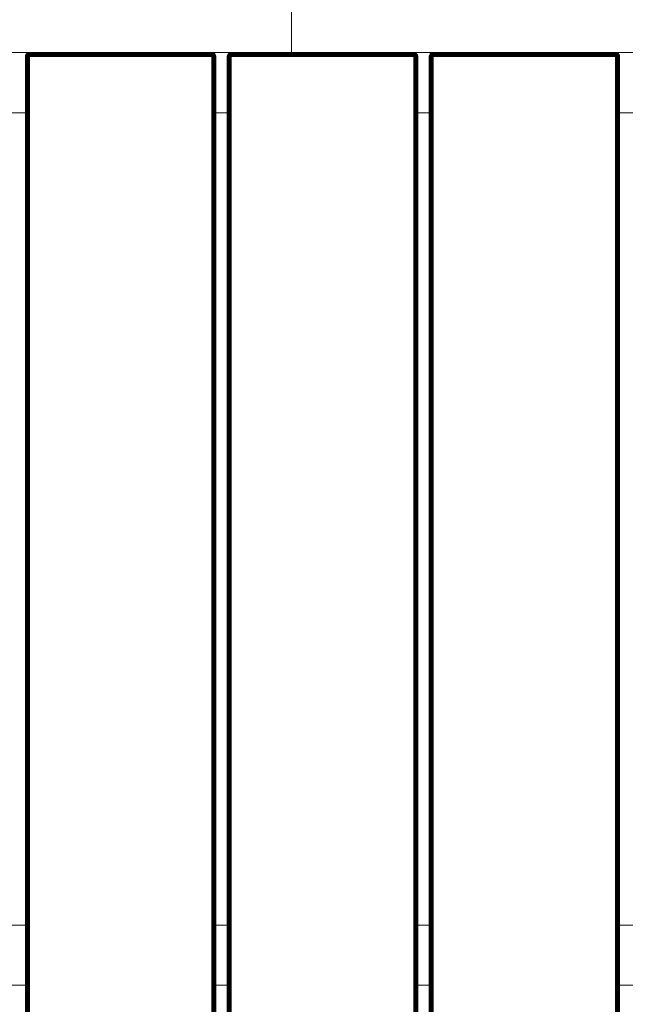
# Model space of a CAD drawing. Header units: millimetres. Extents: x -54833 to 17168, y -29122 to 68726.
# Tile 30 of 122: x -42135 to -41833, y 8425 to 8916. Entities that reach past the tile are written whole.
import ezdxf

# ---------------------------------------------------------------- set-up
doc = ezdxf.new("R2010")
doc.units = ezdxf.units.MM
for name, color, linetype, lineweight, true_color in [('Furniture-2', 7, 'Continuous', 9, 0xaaaaaa), ('Kohvikulaud-1', 7, 'Continuous', 9, 0xaaaaaa), ('Surface Pattern-1', 7, 'Continuous', 9, 0x232323)]:
    doc.layers.add(name, color=color, linetype=linetype, lineweight=lineweight, true_color=true_color)

# ---------------------------------------------------------------- blocks, each defined once
blk = doc.blocks.new('MA_Kohvikulaud - Kohvikulaud_DWG-11500971-1_ korruse plaan')
at = {"layer": 'Kohvikulaud-1'}
for p, q in [((-40, 450), (860, 450)), ((362.5, 448), (362.53, 448.36)), ((362.53, 448.36), (362.5, 448)), ((362.5, 448), (362.53, 448.03)), ((362.53, 448.36), (362.64, 448.74)), ((362.53, 448.36), (362.64, 448.74)), ((362.53, 448), (362.64, 448.07)), ((362.53, 448), (362.53, -448)), ((362.64, 448.74), (362.83, 449.09)), ((362.83, 449.09), (362.64, 448.73)), ((362.83, 449.09), (362.64, 448.73)), ((362.83, 449.08), (362.64, 448.68)), ((362.83, 449.08), (362.64, 448.7)), ((362.64, 448.68), (362.83, 449.02)), ((362.64, 448.62), (362.83, 449.02)), ((362.64, 448.62), (362.83, 448.92)), ((362.64, 448.52), (362.83, 448.92)), ((362.64, 448.52), (362.83, 448.77)), ((362.64, 448.4), (362.83, 448.77)), ((362.64, 448.4), (362.83, 448.6)), ((362.64, 448.27), (362.83, 448.6)), ((362.64, 448.27), (362.83, 448.4)), ((362.64, 448.13), (362.83, 448.4)), ((362.64, 448.13), (362.83, 448.2)), ((362.83, 448), (362.64, 448.13)), ((362.64, 448.07), (362.83, 448)), ((362.64, 448), (362.64, -448)), ((362.83, 449.09), (363.09, 449.41)), ((363.09, 449.41), (362.83, 449.09)), ((363.09, 449.39), (362.83, 449.08)), ((362.83, 449.02), (363.09, 449.31)), ((362.83, 448.92), (363.09, 449.18)), ((362.83, 449.08), (362.83, 449.09)), ((362.83, 449.08), (362.83, 449.02)), ((362.83, 449.02), (362.83, 448.92)), ((362.83, 448.77), (363.09, 449)), ((362.83, 448.92), (362.83, 448.77)), ((362.83, 448.6), (363.09, 448.77)), ((362.83, 448.77), (362.83, 448.6)), ((362.83, 448.6), (362.83, 448.4)), ((362.83, 448.4), (363.09, 448.52)), ((362.83, 448.4), (362.83, 448.2)), ((362.83, 448.2), (363.09, 448.26)), ((362.83, 448.2), (362.83, 448)), ((362.83, 448), (363.09, 448)), ((362.83, -448), (362.83, 448)), ((363.09, 449.41), (363.41, 449.67)), ((363.41, 449.67), (363.09, 449.41)), ((363.41, 449.65), (363.09, 449.39)), ((363.09, 449.31), (363.41, 449.56)), ((363.09, 449.39), (363.09, 449.41)), ((363.09, 449.18), (363.41, 449.4)), ((363.09, 449.39), (363.09, 449.31)), ((363.09, 449.31), (363.09, 449.18)), ((363.09, 449), (363.41, 449.18)), ((363.09, 449.18), (363.09, 449)), ((363.09, 449), (363.09, 448.77)), ((363.09, 448.77), (363.41, 448.92)), ((363.09, 448.77), (363.09, 448.52)), ((363.09, 448.52), (363.41, 448.62)), ((363.09, 448.52), (363.09, 448.26)), ((363.09, 448.26), (363.41, 448.3)), ((363.09, 448.26), (363.09, 448)), ((363.09, 448), (363.41, 448)), ((363.09, 448), (363.09, -448)), ((363.41, 449.67), (363.76, 449.86)), ((363.76, 449.86), (363.41, 449.67)), ((363.76, 449.83), (363.41, 449.65)), ((363.41, 449.56), (363.76, 449.73)), ((363.41, 449.65), (363.41, 449.67)), ((363.41, 449.65), (363.41, 449.56)), ((363.41, 449.4), (363.76, 449.56)), ((363.41, 449.56), (363.41, 449.4)), ((363.41, 449.4), (363.41, 449.18)), ((363.41, 449.18), (363.76, 449.31)), ((363.41, 449.18), (363.41, 448.92)), ((363.41, 448.92), (363.76, 449.02)), ((363.41, 448.92), (363.41, 448.62)), ((363.41, 448.62), (363.76, 448.68)), ((363.41, 448.62), (363.41, 448.3)), ((363.41, 448.3), (363.76, 448.34)), ((363.41, 448.3), (363.41, 448)), ((363.41, 448), (363.76, 448)), ((363.41, -448), (363.41, 448)), ((363.76, 449.86), (364.14, 449.97)), ((364.14, 449.97), (363.76, 449.86)), ((364.14, 449.93), (363.76, 449.83)), ((363.76, 449.83), (363.76, 449.86)), ((363.76, 449.73), (364.14, 449.83)), ((363.76, 449.83), (363.76, 449.73)), ((363.76, 449.73), (363.76, 449.56)), ((363.76, 449.56), (364.14, 449.65)), ((363.76, 449.56), (363.76, 449.31)), ((363.76, 449.31), (364.14, 449.39)), ((363.76, 449.31), (363.76, 449.02)), ((363.76, 449.02), (364.14, 449.08)), ((363.76, 449.02), (363.76, 448.68)), ((363.76, 448.68), (364.14, 448.72)), ((363.76, 448.68), (363.76, 448.34)), ((363.76, 448.34), (364.14, 448.36)), ((363.76, 448.34), (363.76, 448)), ((363.76, 448), (364.14, 448)), ((363.76, -448), (363.76, 448)), ((364.14, 449.97), (364.5, 450)), ((364.5, 450), (364.14, 449.97)), ((364.14, 449.93), (364.14, 449.97)), ((364.14, 449.93), (364.5, 449.97)), ((364.14, 449.83), (364.14, 449.93)), ((364.14, 449.83), (364.5, 449.86)), ((364.14, 449.65), (364.14, 449.83)), ((364.14, 449.65), (364.5, 449.67)), ((364.14, 449.39), (364.14, 449.65)), ((364.14, 449.39), (364.5, 449.41)), ((364.14, 449.08), (364.14, 449.39)), ((364.14, 449.08), (364.5, 449.09)), ((364.14, 448.72), (364.14, 449.08)), ((364.14, 448.72), (364.5, 448.74)), ((364.14, 448.36), (364.14, 448.72)), ((364.14, 448.36), (364.5, 448.36)), ((364.14, 448.36), (364.14, 448)), ((364.14, 448), (364.5, 448)), ((364.14, -448), (364.14, 448)), ((364.5, 450), (455.5, 450)), ((364.5, 449.97), (364.5, 450)), ((455.5, 450), (364.5, 450)), ((364.5, 449.86), (364.5, 449.97)), ((455.5, 449.97), (364.5, 449.97)), ((364.5, 449.67), (364.5, 449.86)), ((364.5, 449.86), (455.5, 449.86)), ((364.5, 449.41), (364.5, 449.67)), ((364.5, 449.67), (455.5, 449.67)), ((364.5, 449.09), (364.5, 449.41)), ((364.5, 449.41), (455.5, 449.41)), ((364.5, 448.74), (364.5, 449.09)), ((364.5, 449.09), (455.5, 449.09)), ((364.5, 448.36), (364.5, 448.74)), ((364.5, 448.74), (455.5, 448.74)), ((364.5, 448), (364.5, 448.36)), ((364.5, 448.36), (455.5, 448.36)), ((455.5, 448), (364.5, 448)), ((364.5, 448), (364.5, -448)), ((455.5, 450), (455.86, 449.97)), ((455.5, 449.97), (455.5, 450)), ((455.86, 449.97), (455.5, 450)), ((455.5, 449.86), (455.5, 449.97)), ((455.86, 449.93), (455.5, 449.97)), ((455.5, 449.67), (455.5, 449.86)), ((455.86, 449.83), (455.5, 449.86)), ((455.5, 449.41), (455.5, 449.67)), ((455.86, 449.65), (455.5, 449.67)), ((455.5, 449.09), (455.5, 449.41)), ((455.86, 449.39), (455.5, 449.41)), ((455.5, 448.74), (455.5, 449.09)), ((455.86, 449.08), (455.5, 449.09)), ((455.5, 448.36), (455.5, 448.74)), ((455.86, 448.72), (455.5, 448.74)), ((455.5, 448), (455.5, 448.36)), ((455.86, 448.36), (455.5, 448.36)), ((455.5, -448), (455.5, 448)), ((455.5, 448), (455.86, 448)), ((455.86, 449.97), (456.24, 449.86)), ((455.86, 449.93), (455.86, 449.97)), ((456.24, 449.86), (455.86, 449.97)), ((456.24, 449.83), (455.86, 449.93)), ((455.86, 449.93), (455.86, 449.83)), ((455.86, 449.83), (456.24, 449.73)), ((455.86, 449.83), (455.86, 449.65)), ((455.86, 449.65), (456.24, 449.56)), ((455.86, 449.65), (455.86, 449.39)), ((455.86, 449.39), (456.24, 449.31)), ((455.86, 449.39), (455.86, 449.08)), ((455.86, 449.08), (456.24, 449.02)), ((455.86, 449.08), (455.86, 448.72)), ((455.86, 448.72), (456.24, 448.68)), ((455.86, 448.72), (455.86, 448.36)), ((455.86, 448.36), (456.24, 448.34)), ((455.86, 448.36), (455.86, 448)), ((455.86, 448), (456.24, 448)), ((455.86, 448), (455.86, -448)), ((456.24, 449.86), (456.59, 449.67)), ((456.24, 449.83), (456.24, 449.86)), ((456.59, 449.67), (456.24, 449.86)), ((456.59, 449.65), (456.24, 449.83)), ((456.24, 449.83), (456.24, 449.73)), ((456.24, 449.73), (456.59, 449.56)), ((456.24, 449.73), (456.24, 449.56)), ((456.24, 449.56), (456.59, 449.4)), ((456.24, 449.56), (456.24, 449.31)), ((456.24, 449.31), (456.59, 449.18)), ((456.24, 449.31), (456.24, 449.02)), ((456.24, 449.02), (456.59, 448.92)), ((456.24, 449.02), (456.24, 448.68)), ((456.24, 448.68), (456.59, 448.62)), ((456.24, 448.68), (456.24, 448.34)), ((456.24, 448.34), (456.59, 448.3)), ((456.24, 448.34), (456.24, 448)), ((456.24, 448), (456.59, 448)), ((456.24, -448), (456.24, 448)), ((456.59, 449.67), (456.91, 449.41)), ((456.59, 449.65), (456.59, 449.67)), ((456.91, 449.41), (456.59, 449.67)), ((456.91, 449.39), (456.59, 449.65)), ((456.59, 449.65), (456.59, 449.56)), ((456.59, 449.56), (456.91, 449.31)), ((456.59, 449.56), (456.59, 449.4)), ((456.59, 449.4), (456.91, 449.18)), ((456.59, 449.4), (456.59, 449.18)), ((456.59, 449.18), (456.91, 449)), ((456.59, 449.18), (456.59, 448.92)), ((456.59, 448.92), (456.91, 448.77)), ((456.59, 448.92), (456.59, 448.62)), ((456.59, 448.62), (456.91, 448.52)), ((456.59, 448.62), (456.59, 448.3)), ((456.59, 448.3), (456.91, 448.26)), ((456.59, 448.3), (456.59, 448)), ((456.59, 448), (456.91, 448)), ((456.59, -448), (456.59, 448)), ((456.91, 449.41), (457.17, 449.09)), ((456.91, 449.39), (456.91, 449.41)), ((457.17, 449.09), (456.91, 449.41)), ((457.17, 449.08), (456.91, 449.39)), ((456.91, 449.39), (456.91, 449.31)), ((456.91, 449.31), (457.17, 449.02)), ((456.91, 449.31), (456.91, 449.18)), ((456.91, 449.18), (457.17, 448.92)), ((456.91, 449.18), (456.91, 449)), ((456.91, 449), (457.17, 448.77)), ((456.91, 449), (456.91, 448.77)), ((456.91, 448.77), (457.17, 448.6)), ((456.91, 448.77), (456.91, 448.52)), ((456.91, 448.52), (457.17, 448.4)), ((456.91, 448.52), (456.91, 448.26)), ((456.91, 448.26), (457.17, 448.2)), ((456.91, 448.26), (456.91, 448)), ((456.91, 448), (457.17, 448)), ((456.91, -448), (456.91, 448)), ((457.17, 449.09), (457.36, 448.74)), ((457.17, 449.08), (457.17, 449.09)), ((457.36, 448.74), (457.17, 449.09)), ((457.36, 448.72), (457.17, 449.08)), ((457.17, 449.08), (457.17, 449.02)), ((457.36, 448.74), (457.17, 449.08)), ((457.36, 448.7), (457.17, 449.02)), ((457.17, 449.02), (457.36, 448.7)), ((457.17, 449.02), (457.17, 448.92)), ((457.17, 448.92), (457.36, 448.65)), ((457.17, 448.92), (457.36, 448.65)), ((457.17, 448.92), (457.17, 448.77)), ((457.17, 448.77), (457.36, 448.57)), ((457.17, 448.77), (457.36, 448.57)), ((457.17, 448.77), (457.17, 448.6)), ((457.17, 448.6), (457.36, 448.46)), ((457.17, 448.6), (457.36, 448.46)), ((457.17, 448.6), (457.17, 448.4)), ((457.17, 448.4), (457.36, 448.34)), ((457.17, 448.4), (457.36, 448.34)), ((457.17, 448.4), (457.17, 448.2)), ((457.17, 448.2), (457.36, 448.2)), ((457.17, 448.2), (457.36, 448.2)), ((457.17, 448.2), (457.17, 448)), ((457.17, 448), (457.36, 448.07)), ((457.17, 448), (457.36, 448.07)), ((457.17, -448), (457.17, 448)), ((457.36, 448.74), (457.47, 448.36)), ((457.47, 448.36), (457.36, 448.73)), ((457.47, 448.03), (457.36, 448)), ((457.36, -448), (457.36, 448)), ((457.47, 448.36), (457.5, 448)), ((457.5, 448), (457.47, 448.36)), ((457.47, 448.03), (457.5, 448)), ((457.47, -448), (457.47, 448)), ((463.12, 448), (463.16, 448.36)), ((463.16, 448.36), (463.12, 448)), ((463.16, 448.03), (463.12, 448)), ((463.16, 448.36), (463.27, 448.74)), ((463.16, 448.36), (463.27, 448.74)), ((463.27, 448), (463.16, 448.03)), ((463.16, 448), (463.16, -448)), ((463.27, 448.74), (463.45, 449.09)), ((463.45, 449.09), (463.27, 448.72)), ((463.27, 448.73), (463.45, 449.09)), ((463.45, 449.08), (463.27, 448.68)), ((463.27, 448.7), (463.45, 449.08)), ((463.27, 448.68), (463.45, 449.02)), ((463.27, 448.62), (463.45, 449.02)), ((463.27, 448.62), (463.45, 448.92)), ((463.27, 448.52), (463.45, 448.92)), ((463.27, 448.52), (463.45, 448.77)), ((463.27, 448.4), (463.45, 448.77)), ((463.27, 448.4), (463.45, 448.6)), ((463.27, 448.27), (463.45, 448.6)), ((463.27, 448.27), (463.45, 448.4)), ((463.27, 448.13), (463.45, 448.4)), ((463.27, 448.13), (463.45, 448.2)), ((463.45, 448), (463.27, 448.13)), ((463.27, 448.07), (463.45, 448)), ((463.27, 448), (463.27, -448)), ((463.45, 449.09), (463.71, 449.41)), ((463.71, 449.41), (463.45, 449.09)), ((463.71, 449.39), (463.45, 449.08)), ((463.45, 449.02), (463.71, 449.31)), ((463.45, 448.92), (463.71, 449.18)), ((463.45, 449.09), (463.45, 449.08)), ((463.45, 449.08), (463.45, 449.02)), ((463.45, 449.02), (463.45, 448.92)), ((463.45, 448.77), (463.71, 449)), ((463.45, 448.92), (463.45, 448.77)), ((463.45, 448.6), (463.71, 448.77)), ((463.45, 448.77), (463.45, 448.6)), ((463.45, 448.6), (463.45, 448.4)), ((463.45, 448.4), (463.71, 448.52)), ((463.45, 448.4), (463.45, 448.2)), ((463.45, 448.2), (463.71, 448.26)), ((463.45, 448), (463.45, 448.2)), ((463.45, 448), (463.71, 448)), ((463.45, 448), (463.45, -448)), ((463.71, 449.41), (464.03, 449.67)), ((464.03, 449.67), (463.71, 449.41)), ((464.03, 449.65), (463.71, 449.39)), ((463.71, 449.31), (464.03, 449.56)), ((463.71, 449.41), (463.71, 449.39)), ((463.71, 449.18), (464.03, 449.4)), ((463.71, 449.39), (463.71, 449.31)), ((463.71, 449.31), (463.71, 449.18)), ((463.71, 449), (464.03, 449.18)), ((463.71, 449.18), (463.71, 449)), ((463.71, 449), (463.71, 448.77)), ((463.71, 448.77), (464.03, 448.92)), ((463.71, 448.77), (463.71, 448.52)), ((463.71, 448.52), (464.03, 448.62)), ((463.71, 448.52), (463.71, 448.26)), ((463.71, 448.26), (464.03, 448.3)), ((463.71, 448), (463.71, 448.26)), ((463.71, 448), (464.03, 448)), ((463.71, 448), (463.71, -448)), ((464.03, 449.67), (464.39, 449.86)), ((464.39, 449.86), (464.03, 449.67)), ((464.39, 449.83), (464.03, 449.65)), ((464.03, 449.56), (464.39, 449.73)), ((464.03, 449.67), (464.03, 449.65)), ((464.03, 449.65), (464.03, 449.56)), ((464.03, 449.4), (464.39, 449.56)), ((464.03, 449.56), (464.03, 449.4)), ((464.03, 449.4), (464.03, 449.18)), ((464.03, 449.18), (464.39, 449.31)), ((464.03, 449.18), (464.03, 448.92)), ((464.03, 448.92), (464.39, 449.02)), ((464.03, 448.92), (464.03, 448.62)), ((464.03, 448.62), (464.39, 448.68)), ((464.03, 448.62), (464.03, 448.3)), ((464.03, 448.3), (464.39, 448.34)), ((464.03, 448), (464.03, 448.3)), ((464.03, 448), (464.39, 448)), ((464.03, 448), (464.03, -448)), ((464.39, 449.86), (464.76, 449.97)), ((464.76, 449.97), (464.39, 449.86)), ((464.76, 449.93), (464.39, 449.83)), ((464.39, 449.86), (464.39, 449.83)), ((464.39, 449.73), (464.76, 449.83)), ((464.39, 449.83), (464.39, 449.73)), ((464.39, 449.73), (464.39, 449.56)), ((464.39, 449.56), (464.76, 449.65)), ((464.39, 449.56), (464.39, 449.31)), ((464.39, 449.31), (464.76, 449.39)), ((464.39, 449.31), (464.39, 449.02)), ((464.39, 449.02), (464.76, 449.08)), ((464.39, 449.02), (464.39, 448.68)), ((464.39, 448.68), (464.76, 448.72)), ((464.39, 448.68), (464.39, 448.34)), ((464.39, 448.34), (464.76, 448.36)), ((464.39, 448), (464.39, 448.34)), ((464.39, 448), (464.76, 448)), ((464.39, -448), (464.39, 448)), ((464.76, 449.97), (465.13, 450)), ((465.13, 450), (464.76, 449.97)), ((465.13, 449.97), (464.76, 449.93)), ((464.76, 449.97), (464.76, 449.93)), ((464.76, 449.83), (464.76, 449.93)), ((465.13, 449.86), (464.76, 449.83)), ((464.76, 449.65), (464.76, 449.83)), ((465.13, 449.67), (464.76, 449.65)), ((464.76, 449.39), (464.76, 449.65)), ((465.13, 449.41), (464.76, 449.39)), ((464.76, 449.08), (464.76, 449.39)), ((465.13, 449.09), (464.76, 449.08)), ((464.76, 448.72), (464.76, 449.08)), ((465.13, 448.74), (464.76, 448.72)), ((464.76, 448.36), (464.76, 448.72)), ((464.76, 448), (464.76, 448.36)), ((465.13, 448.36), (464.76, 448.36)), ((464.76, 448), (465.13, 448)), ((464.76, 448), (464.76, -448)), ((465.13, 450), (556.12, 450)), ((465.13, 449.97), (465.13, 450)), ((556.12, 450), (465.13, 450)), ((465.13, 449.86), (465.13, 449.97)), ((556.12, 449.97), (465.13, 449.97)), ((465.13, 449.67), (465.13, 449.86)), ((556.12, 449.86), (465.13, 449.86)), ((465.13, 449.41), (465.13, 449.67)), ((556.12, 449.67), (465.13, 449.67)), ((465.13, 449.09), (465.13, 449.41)), ((556.12, 449.41), (465.13, 449.41)), ((465.13, 448.74), (465.13, 449.09)), ((556.12, 449.09), (465.13, 449.09)), ((465.13, 448.36), (465.13, 448.74)), ((556.12, 448.74), (465.13, 448.74)), ((465.13, 448), (465.13, 448.36)), ((465.13, 448.36), (556.12, 448.36)), ((556.12, 448), (465.13, 448)), ((465.13, 448), (465.13, -448)), ((556.12, 450), (556.49, 449.97)), ((556.12, 449.97), (556.12, 450)), ((556.49, 449.97), (556.12, 450)), ((556.12, 449.86), (556.12, 449.97)), ((556.49, 449.93), (556.12, 449.97)), ((556.12, 449.67), (556.12, 449.86)), ((556.49, 449.83), (556.12, 449.86)), ((556.12, 449.41), (556.12, 449.67)), ((556.49, 449.65), (556.12, 449.67)), ((556.12, 449.09), (556.12, 449.41)), ((556.49, 449.39), (556.12, 449.41)), ((556.12, 448.74), (556.12, 449.09)), ((556.49, 449.08), (556.12, 449.09)), ((556.12, 448.36), (556.12, 448.74)), ((556.49, 448.72), (556.12, 448.74)), ((556.12, 448), (556.12, 448.36)), ((556.49, 448.36), (556.12, 448.36)), ((556.12, -448), (556.12, 448)), ((556.12, 448), (556.49, 448)), ((556.49, 449.97), (556.86, 449.86)), ((556.49, 449.93), (556.49, 449.97)), ((556.86, 449.86), (556.49, 449.97)), ((556.86, 449.83), (556.49, 449.93)), ((556.49, 449.93), (556.49, 449.83)), ((556.49, 449.83), (556.86, 449.73)), ((556.49, 449.83), (556.49, 449.65)), ((556.49, 449.65), (556.86, 449.56)), ((556.49, 449.65), (556.49, 449.39)), ((556.49, 449.39), (556.86, 449.31)), ((556.49, 449.39), (556.49, 449.08)), ((556.49, 449.08), (556.86, 449.02)), ((556.49, 449.08), (556.49, 448.72)), ((556.49, 448.72), (556.86, 448.68)), ((556.49, 448.72), (556.49, 448.36)), ((556.49, 448.36), (556.86, 448.34)), ((556.49, 448.36), (556.49, 448)), ((556.49, 448), (556.86, 448)), ((556.49, 448), (556.49, -448)), ((556.86, 449.86), (557.22, 449.67)), ((556.86, 449.83), (556.86, 449.86)), ((557.22, 449.67), (556.86, 449.86)), ((557.22, 449.65), (556.86, 449.83)), ((556.86, 449.83), (556.86, 449.73)), ((556.86, 449.73), (557.22, 449.56)), ((556.86, 449.73), (556.86, 449.56)), ((556.86, 449.56), (557.22, 449.4)), ((556.86, 449.56), (556.86, 449.31)), ((556.86, 449.31), (557.22, 449.18)), ((556.86, 449.31), (556.86, 449.02)), ((556.86, 449.02), (557.22, 448.92)), ((556.86, 449.02), (556.86, 448.68)), ((556.86, 448.68), (557.22, 448.62)), ((556.86, 448.68), (556.86, 448.34)), ((556.86, 448.34), (557.22, 448.3)), ((556.86, 448.34), (556.86, 448)), ((556.86, 448), (557.22, 448)), ((556.86, 448), (556.86, -448)), ((557.22, 449.67), (557.54, 449.41)), ((557.22, 449.65), (557.22, 449.67)), ((557.54, 449.41), (557.22, 449.67)), ((557.54, 449.39), (557.22, 449.65)), ((557.22, 449.65), (557.22, 449.56)), ((557.22, 449.56), (557.54, 449.31)), ((557.22, 449.56), (557.22, 449.4)), ((557.22, 449.4), (557.54, 449.18)), ((557.22, 449.4), (557.22, 449.18)), ((557.22, 449.18), (557.54, 449)), ((557.22, 449.18), (557.22, 448.92)), ((557.22, 448.92), (557.54, 448.77)), ((557.22, 448.92), (557.22, 448.62)), ((557.22, 448.62), (557.54, 448.52)), ((557.22, 448.62), (557.22, 448.3)), ((557.22, 448.3), (557.54, 448.26)), ((557.22, 448.3), (557.22, 448)), ((557.22, 448), (557.54, 448)), ((557.22, 448), (557.22, -448)), ((557.54, 449.41), (557.8, 449.09)), ((557.54, 449.39), (557.54, 449.41)), ((557.8, 449.09), (557.54, 449.41)), ((557.8, 449.08), (557.54, 449.39)), ((557.54, 449.39), (557.54, 449.31)), ((557.54, 449.31), (557.8, 449.02)), ((557.54, 449.31), (557.54, 449.18)), ((557.54, 449.18), (557.8, 448.92)), ((557.54, 449.18), (557.54, 449)), ((557.54, 449), (557.8, 448.77)), ((557.54, 449), (557.54, 448.77)), ((557.54, 448.77), (557.8, 448.6)), ((557.54, 448.77), (557.54, 448.52)), ((557.54, 448.52), (557.8, 448.4)), ((557.54, 448.52), (557.54, 448.26)), ((557.54, 448.26), (557.8, 448.2)), ((557.54, 448.26), (557.54, 448)), ((557.54, 448), (557.8, 448)), ((557.54, 448), (557.54, -448)), ((557.8, 449.09), (557.98, 448.74)), ((557.8, 449.08), (557.8, 449.09)), ((557.8, 449.09), (557.98, 448.73)), ((557.98, 448.73), (557.8, 449.09)), ((557.98, 448.72), (557.8, 449.08)), ((557.8, 449.08), (557.8, 449.02)), ((557.98, 448.7), (557.8, 449.02)), ((557.8, 449.02), (557.98, 448.7)), ((557.8, 449.02), (557.8, 448.92)), ((557.8, 448.92), (557.98, 448.65)), ((557.8, 448.92), (557.98, 448.65)), ((557.8, 448.92), (557.8, 448.77)), ((557.8, 448.77), (557.98, 448.57)), ((557.8, 448.77), (557.98, 448.57)), ((557.8, 448.77), (557.8, 448.6)), ((557.8, 448.6), (557.98, 448.46)), ((557.8, 448.6), (557.98, 448.46)), ((557.8, 448.6), (557.8, 448.4)), ((557.8, 448.4), (557.98, 448.34)), ((557.8, 448.4), (557.98, 448.34)), ((557.8, 448.4), (557.8, 448.2)), ((557.8, 448.2), (557.98, 448.2)), ((557.8, 448.2), (557.98, 448.2)), ((557.8, 448.2), (557.8, 448)), ((557.8, 448), (557.98, 448.07)), ((557.8, 448), (557.98, 448.07)), ((557.8, 448), (557.8, -448)), ((557.98, 448.74), (558.09, 448.36)), ((557.98, 448.74), (558.09, 448.36)), ((557.98, 448), (558.09, 448.03)), ((557.98, 448), (557.98, -448)), ((558.09, 448.36), (558.12, 448)), ((558.09, 448.36), (558.12, 448)), ((558.09, 448.03), (558.12, 448)), ((558.09, -448), (558.09, 448)), ((563.75, 448), (563.78, 448.36)), ((563.78, 448.36), (563.75, 448)), ((563.78, 448.03), (563.75, 448)), ((563.78, 448.36), (563.89, 448.74)), ((563.78, 448.36), (563.89, 448.73)), ((563.78, 448.03), (563.89, 448)), ((563.78, 448), (563.78, -448)), ((563.89, 448.74), (564.08, 449.09)), ((564.08, 449.09), (563.89, 448.74)), ((564.08, 449.08), (563.89, 448.68)), ((563.89, 448.74), (564.08, 449.08)), ((563.89, 448.68), (564.08, 449.02)), ((563.89, 448.62), (564.08, 449.02)), ((563.89, 448.62), (564.08, 448.92)), ((563.89, 448.52), (564.08, 448.92)), ((563.89, 448.52), (564.08, 448.77)), ((563.89, 448.4), (564.08, 448.77)), ((563.89, 448.4), (564.08, 448.6)), ((563.89, 448.27), (564.08, 448.6)), ((563.89, 448.27), (564.08, 448.4)), ((563.89, 448.13), (564.08, 448.4)), ((563.89, 448.13), (564.08, 448.2)), ((564.08, 448), (563.89, 448.13)), ((563.89, 448.07), (564.08, 448)), ((563.89, 448), (563.89, -448)), ((564.08, 449.09), (564.34, 449.41)), ((564.34, 449.41), (564.08, 449.09)), ((564.34, 449.39), (564.08, 449.08)), ((564.08, 449.02), (564.34, 449.31)), ((564.08, 448.92), (564.34, 449.18)), ((564.08, 449.09), (564.08, 449.08)), ((564.08, 449.08), (564.08, 449.02)), ((564.08, 449.02), (564.08, 448.92)), ((564.08, 448.77), (564.34, 449)), ((564.08, 448.92), (564.08, 448.77)), ((564.08, 448.6), (564.34, 448.77)), ((564.08, 448.77), (564.08, 448.6)), ((564.08, 448.6), (564.08, 448.4)), ((564.08, 448.4), (564.34, 448.52)), ((564.08, 448.4), (564.08, 448.2)), ((564.08, 448.2), (564.34, 448.26)), ((564.08, 448.2), (564.08, 448)), ((564.08, 448), (564.34, 448)), ((564.08, 448), (564.08, -448)), ((564.34, 449.41), (564.66, 449.67)), ((564.66, 449.67), (564.34, 449.41)), ((564.66, 449.65), (564.34, 449.39)), ((564.34, 449.31), (564.66, 449.56)), ((564.34, 449.41), (564.34, 449.39)), ((564.34, 449.18), (564.66, 449.4)), ((564.34, 449.39), (564.34, 449.31)), ((564.34, 449.31), (564.34, 449.18)), ((564.34, 449), (564.66, 449.18)), ((564.34, 449.18), (564.34, 449)), ((564.34, 449), (564.34, 448.77)), ((564.34, 448.77), (564.66, 448.92)), ((564.34, 448.77), (564.34, 448.52)), ((564.34, 448.52), (564.66, 448.62)), ((564.34, 448.52), (564.34, 448.26)), ((564.34, 448.26), (564.66, 448.3)), ((564.34, 448.26), (564.34, 448)), ((564.34, 448), (564.66, 448)), ((564.34, 448), (564.34, -448)), ((564.66, 449.67), (565.01, 449.86)), ((565.01, 449.86), (564.66, 449.67)), ((565.01, 449.83), (564.66, 449.65)), ((564.66, 449.56), (565.01, 449.73)), ((564.66, 449.67), (564.66, 449.65)), ((564.66, 449.65), (564.66, 449.56)), ((564.66, 449.4), (565.01, 449.56)), ((564.66, 449.56), (564.66, 449.4)), ((564.66, 449.4), (564.66, 449.18)), ((564.66, 449.18), (565.01, 449.31)), ((564.66, 449.18), (564.66, 448.92)), ((564.66, 448.92), (565.01, 449.02)), ((564.66, 448.92), (564.66, 448.62)), ((564.66, 448.62), (565.01, 448.68)), ((564.66, 448.62), (564.66, 448.3)), ((564.66, 448.3), (565.01, 448.34)), ((564.66, 448.3), (564.66, 448)), ((564.66, 448), (565.01, 448)), ((564.66, 448), (564.66, -448)), ((565.01, 449.86), (565.39, 449.97)), ((565.39, 449.97), (565.01, 449.86)), ((565.39, 449.93), (565.01, 449.83)), ((565.01, 449.86), (565.01, 449.83)), ((565.01, 449.73), (565.39, 449.83)), ((565.01, 449.83), (565.01, 449.73)), ((565.01, 449.73), (565.01, 449.56)), ((565.01, 449.56), (565.39, 449.65)), ((565.01, 449.56), (565.01, 449.31)), ((565.01, 449.31), (565.39, 449.39)), ((565.01, 449.31), (565.01, 449.02)), ((565.01, 449.02), (565.39, 449.08)), ((565.01, 449.02), (565.01, 448.68)), ((565.01, 448.68), (565.39, 448.72)), ((565.01, 448.68), (565.01, 448.34)), ((565.01, 448.34), (565.39, 448.36)), ((565.01, 448.34), (565.01, 448)), ((565.01, 448), (565.39, 448)), ((565.01, 448), (565.01, -448)), ((565.39, 449.97), (565.75, 450)), ((565.75, 450), (565.39, 449.97)), ((565.75, 449.97), (565.39, 449.93)), ((565.39, 449.97), (565.39, 449.93)), ((565.39, 449.83), (565.39, 449.93)), ((565.75, 449.86), (565.39, 449.83)), ((565.39, 449.65), (565.39, 449.83)), ((565.75, 449.67), (565.39, 449.65)), ((565.39, 449.39), (565.39, 449.65)), ((565.75, 449.41), (565.39, 449.39)), ((565.39, 449.08), (565.39, 449.39)), ((565.75, 449.09), (565.39, 449.08)), ((565.39, 448.72), (565.39, 449.08)), ((565.75, 448.74), (565.39, 448.72)), ((565.39, 448.36), (565.39, 448.72)), ((565.75, 448.36), (565.39, 448.36)), ((565.39, 448.36), (565.39, 448)), ((565.39, 448), (565.75, 448)), ((565.39, -448), (565.39, 448)), ((565.75, 450), (656.75, 450)), ((565.75, 449.97), (565.75, 450)), ((656.75, 450), (565.75, 450)), ((565.75, 449.86), (565.75, 449.97)), ((656.75, 449.97), (565.75, 449.97)), ((565.75, 449.67), (565.75, 449.86)), ((565.75, 449.86), (656.75, 449.86)), ((565.75, 449.41), (565.75, 449.67)), ((565.75, 449.67), (656.75, 449.67)), ((565.75, 449.09), (565.75, 449.41)), ((565.75, 449.41), (656.75, 449.41)), ((565.75, 448.74), (565.75, 449.09)), ((565.75, 449.09), (656.75, 449.09)), ((565.75, 448.36), (565.75, 448.74)), ((565.75, 448.74), (656.75, 448.74)), ((565.75, 448), (565.75, 448.36)), ((565.75, 448.36), (656.75, 448.36)), ((656.75, 448), (565.75, 448)), ((565.75, 448), (565.75, -448)), ((656.75, 450), (657.11, 449.97)), ((656.75, 449.97), (656.75, 450)), ((657.11, 449.97), (656.75, 450)), ((656.75, 449.86), (656.75, 449.97)), ((656.75, 449.97), (657.11, 449.93)), ((656.75, 449.67), (656.75, 449.86)), ((656.75, 449.86), (657.11, 449.83)), ((656.75, 449.41), (656.75, 449.67)), ((656.75, 449.67), (657.11, 449.65)), ((656.75, 449.09), (656.75, 449.41)), ((656.75, 449.41), (657.11, 449.39)), ((656.75, 448.74), (656.75, 449.09)), ((656.75, 449.09), (657.11, 449.08)), ((656.75, 448.36), (656.75, 448.74)), ((656.75, 448.74), (657.11, 448.72)), ((656.75, 448), (656.75, 448.36)), ((656.75, 448.36), (657.11, 448.36)), ((656.75, -448), (656.75, 448)), ((656.75, 448), (657.11, 448)), ((657.11, 449.97), (657.49, 449.86)), ((657.49, 449.86), (657.11, 449.97)), ((657.11, 449.97), (657.11, 449.93)), ((657.49, 449.83), (657.11, 449.93)), ((657.11, 449.93), (657.11, 449.83)), ((657.11, 449.83), (657.49, 449.73)), ((657.11, 449.83), (657.11, 449.65)), ((657.11, 449.65), (657.49, 449.56)), ((657.11, 449.65), (657.11, 449.39)), ((657.11, 449.39), (657.49, 449.31)), ((657.11, 449.39), (657.11, 449.08)), ((657.11, 449.08), (657.49, 449.02)), ((657.11, 449.08), (657.11, 448.72)), ((657.11, 448.72), (657.49, 448.68)), ((657.11, 448.72), (657.11, 448.36)), ((657.11, 448.36), (657.49, 448.34)), ((657.11, 448), (657.11, 448.36)), ((657.11, 448), (657.49, 448)), ((657.11, 448), (657.11, -448)), ((657.49, 449.86), (657.84, 449.67)), ((657.84, 449.67), (657.49, 449.86)), ((657.49, 449.86), (657.49, 449.83)), ((657.84, 449.65), (657.49, 449.83)), ((657.49, 449.83), (657.49, 449.73)), ((657.49, 449.73), (657.84, 449.56)), ((657.49, 449.73), (657.49, 449.56)), ((657.49, 449.56), (657.84, 449.4)), ((657.49, 449.56), (657.49, 449.31)), ((657.49, 449.31), (657.84, 449.18)), ((657.49, 449.31), (657.49, 449.02)), ((657.49, 449.02), (657.84, 448.92)), ((657.49, 449.02), (657.49, 448.68)), ((657.49, 448.68), (657.84, 448.62)), ((657.49, 448.68), (657.49, 448.34)), ((657.49, 448.34), (657.84, 448.3)), ((657.49, 448), (657.49, 448.34)), ((657.49, 448), (657.84, 448)), ((657.49, 448), (657.49, -448)), ((657.84, 449.67), (658.16, 449.41)), ((658.16, 449.41), (657.84, 449.67)), ((657.84, 449.67), (657.84, 449.65)), ((658.16, 449.39), (657.84, 449.65)), ((657.84, 449.65), (657.84, 449.56)), ((657.84, 449.56), (658.16, 449.31)), ((657.84, 449.56), (657.84, 449.4)), ((657.84, 449.4), (658.16, 449.18)), ((657.84, 449.4), (657.84, 449.18)), ((657.84, 449.18), (658.16, 449)), ((657.84, 449.18), (657.84, 448.92)), ((657.84, 448.92), (658.16, 448.77)), ((657.84, 448.92), (657.84, 448.62)), ((657.84, 448.62), (658.16, 448.52)), ((657.84, 448.62), (657.84, 448.3)), ((657.84, 448.3), (658.16, 448.26)), ((657.84, 448), (657.84, 448.3)), ((657.84, 448), (658.16, 448)), ((657.84, 448), (657.84, -448)), ((658.16, 449.41), (658.42, 449.09)), ((658.42, 449.09), (658.16, 449.41)), ((658.16, 449.41), (658.16, 449.39)), ((658.42, 449.08), (658.16, 449.39)), ((658.16, 449.39), (658.16, 449.31)), ((658.16, 449.31), (658.42, 449.02)), ((658.16, 449.31), (658.16, 449.18)), ((658.16, 449.18), (658.42, 448.92)), ((658.16, 449.18), (658.16, 449)), ((658.16, 449), (658.42, 448.77)), ((658.16, 449), (658.16, 448.77)), ((658.16, 448.77), (658.42, 448.6)), ((658.16, 448.77), (658.16, 448.52)), ((658.16, 448.52), (658.42, 448.4)), ((658.16, 448.52), (658.16, 448.26)), ((658.16, 448.26), (658.42, 448.2)), ((658.16, 448), (658.16, 448.26)), ((658.16, 448), (658.42, 448)), ((658.16, 448), (658.16, -448)), ((658.42, 449.09), (658.61, 448.74)), ((658.61, 448.74), (658.42, 449.09)), ((658.42, 449.09), (658.42, 449.08)), ((658.42, 449.08), (658.61, 448.72)), ((658.42, 449.08), (658.42, 449.02)), ((658.61, 448.73), (658.42, 449.08)), ((658.61, 448.7), (658.42, 449.02)), ((658.42, 449.02), (658.61, 448.7)), ((658.42, 449.02), (658.42, 448.92)), ((658.42, 448.92), (658.61, 448.65)), ((658.42, 448.92), (658.61, 448.65)), ((658.42, 448.92), (658.42, 448.77)), ((658.42, 448.77), (658.61, 448.57)), ((658.42, 448.77), (658.61, 448.57)), ((658.42, 448.77), (658.42, 448.6)), ((658.42, 448.6), (658.61, 448.46)), ((658.42, 448.6), (658.61, 448.46)), ((658.42, 448.6), (658.42, 448.4)), ((658.42, 448.4), (658.61, 448.34)), ((658.42, 448.4), (658.61, 448.34)), ((658.42, 448.4), (658.42, 448.2)), ((658.42, 448.2), (658.61, 448.2)), ((658.42, 448), (658.42, 448.2)), ((658.61, 448.2), (658.42, 448.2)), ((658.42, 448), (658.61, 448.13)), ((658.61, 448.07), (658.42, 448)), ((658.42, 448), (658.42, -448)), ((658.61, 448.74), (658.72, 448.36)), ((658.61, 448.73), (658.72, 448.36)), ((658.72, 448.03), (658.61, 448)), ((658.61, 448), (658.61, -448)), ((658.72, 448.36), (658.75, 448)), ((658.72, 448.36), (658.75, 448)), ((658.72, 448.03), (658.75, 448)), ((658.72, -448), (658.72, 448)), ((364.5, 420), (354.88, 420)), ((465.13, 420), (455.5, 420)), ((565.75, 420), (556.12, 420)), ((666.38, 420), (656.75, 420)), ((354.88, 15), (364.5, 15)), ((465.13, 15), (455.5, 15)), ((565.75, 15), (556.12, 15)), ((666.38, 15), (656.75, 15)), ((354.88, -15), (364.5, -15)), ((465.13, -15), (455.5, -15)), ((565.75, -15), (556.12, -15)), ((666.38, -15), (656.75, -15))]:
    blk.add_line(p, q, dxfattribs=at)
blk = doc.blocks.new('MA_Kohvikulaud - MA_Kohvikulaud-11500981-1_ korruse plaan')
blk.add_blockref('MA_Kohvikulaud - Kohvikulaud_DWG-11500971-1_ korruse plaan', (-357.3, 23.93))

msp = doc.modelspace()

# ---------------------------------------------------------------- hatches: boundary and pattern name
at = {"layer": 'Surface Pattern-1'}
h = msp.add_hatch(dxfattribs=at)
h.set_pattern_fill('FP_30', color=256, style=0, pattern_type=2)
h.set_pattern_definition([(0, (0, 0), (0, 600), []), (90, (0, 0), (-600, 4e-14), [])])
h.paths.add_polyline_path([(-40469.36, 796), (-38928.99, 796), (-40163.39, 3075.81), (-40163.39, 4239.21), (-38798.43, 7692.57), (-40511.02, 9948.51), (-42590, 9948.51), (-42590, 1350.38), (-42335, 1350.38), (-42335, 850.38), (-42590, 850.38), (-42590, 796), (-42211.45, 796)])
h.paths.add_polyline_path([(-39990.07, 5450.01), (-40027.09, 5452.14), (-40078.78, 5461.76), (-40108.95, 5471.26), (-40145.02, 5486.47), (-40169.35, 5499.89), (-40200.45, 5520.67), (-40227.18, 5543.06), (-40251.6, 5567.94), (-40271.29, 5592.17), (-40293.88, 5626.63), (-40306.03, 5650.29), (-40319.46, 5682.7), (-40330.23, 5718.8), (-40337.08, 5755.89), (-40339.39, 5784.68), (-40339.15, 5821.8), (-40335.73, 5852.67), (-40327.97, 5890.4), (-40319.52, 5917.07), (-40306.34, 5949.25), (-40287.62, 5983.64), (-40270.11, 6009.45), (-40249.71, 6034.12), (-40224.59, 6059.29), (-40198.01, 6081.12), (-40163.54, 6103.71), (-40136.27, 6117.57), (-40105.15, 6130.11), (-40072.2, 6139.85), (-40038.25, 6146.31), (-40005.49, 6149.21), (-39968.37, 6148.98), (-39937.5, 6145.56), (-39901.57, 6138.24), (-39871.4, 6128.74), (-39835.33, 6113.53), (-39811, 6100.11), (-39779.89, 6079.33), (-39753.17, 6056.94), (-39730.81, 6034.34), (-39709.06, 6007.83), (-39686.47, 5973.37), (-39674.32, 5949.71), (-39660.88, 5917.3), (-39650.12, 5881.2), (-39643.5, 5845.36), (-39640.92, 5815.32), (-39641.3, 5777.16), (-39644.62, 5747.05), (-39652.38, 5709.62), (-39660.83, 5682.93), (-39674.01, 5650.76), (-39692.73, 5616.36), (-39710.23, 5590.55), (-39730.64, 5565.88), (-39755.75, 5540.71), (-39782.34, 5518.88), (-39816.8, 5496.29), (-39844.08, 5482.43), (-39875.19, 5469.89), (-39908.16, 5460.15), (-39946.21, 5453.06), (-39974.85, 5450.79), (-39982.59, 5450.39)])
h.paths.add_polyline_path([(-39990.08, 5490.01), (-40008.19, 5491.02), (-39997.37, 5490.35)])
h.paths.add_polyline_path([(-39974.24, 5490.82), (-39936.92, 5494.87), (-39905.71, 5501.93), (-39946.21, 5493.59), (-39972.18, 5491.02)])
h.paths.add_polyline_path([(-40036.5, 5493.89), (-40088.1, 5506.53), (-40040.74, 5494.51)])
h.paths.add_polyline_path([(-40095.39, 5508.84), (-40143.41, 5531.23), (-40101.41, 5510.98)])
h.paths.add_polyline_path([(-39857.1, 5520.47), (-39824.1, 5538.55), (-39800.07, 5555.46), (-39831.19, 5534.3), (-39851.97, 5523.21)])
h.paths.add_polyline_path([(-40149.95, 5534.83), (-40191.8, 5565.41), (-40154.14, 5537.34), (-40152.89, 5536.59)])
h.paths.add_polyline_path([(-40219.97, 5592.53), (-40251.93, 5635.1), (-40266.96, 5661.8), (-40242.72, 5620.73), (-40221.09, 5593.77)])
h.paths.add_polyline_path([(-39760.22, 5592.72), (-39736.83, 5621.8), (-39758.81, 5594.44)])
h.paths.add_polyline_path([(-39724.01, 5641.88), (-39706.91, 5674.68), (-39721.41, 5646.77)])
h.paths.add_polyline_path([(-40281.83, 5696.11), (-40294.89, 5746.71), (-40298.58, 5776.28), (-40291.67, 5729.28), (-40281.96, 5696.48)])
h.paths.add_polyline_path([(-39698.39, 5696.54), (-39687.46, 5734.16), (-39682.79, 5762.05), (-39691.36, 5719.66), (-39698.15, 5697.34)])
h.paths.add_polyline_path([(-39680.93, 5784.68), (-39680.92, 5784.77), (-39680.93, 5784.77)])
h.paths.add_polyline_path([(-40299.41, 5785.2), (-40297.28, 5836.91), (-40299.72, 5791.15)])
h.paths.add_polyline_path([(-39683.95, 5845.76), (-39691.5, 5882.02), (-39685.01, 5851.05)])
h.paths.add_polyline_path([(-40296.29, 5846.31), (-40283.64, 5897.93), (-40295.67, 5850.57)])
h.paths.add_polyline_path([(-40281.34, 5905.21), (-40258.94, 5953.23), (-40279.2, 5911.23)])
h.paths.add_polyline_path([(-39710.63, 5933.06), (-39728.73, 5966.07), (-39745.64, 5990.1), (-39724.48, 5958.98), (-39713.38, 5938.2)])
h.paths.add_polyline_path([(-40255.34, 5959.77), (-40224.76, 6001.63), (-40252.84, 5963.97)])
h.paths.add_polyline_path([(-40197.64, 6029.8), (-40155.53, 6061.45), (-40128.38, 6076.79), (-40169.44, 6052.55), (-40194.19, 6032.93)])
h.paths.add_polyline_path([(-39782.9, 6029.96), (-39811.97, 6053.35), (-39786.56, 6032.96)])
h.paths.add_polyline_path([(-39832.06, 6066.16), (-39864.85, 6083.26), (-39836.94, 6068.77)])
h.paths.add_polyline_path([(-40094.06, 6091.66), (-40042.2, 6104.97), (-40013.9, 6108.41), (-40060.89, 6101.49), (-40089.24, 6093.38)])
h.paths.add_polyline_path([(-39886.71, 6091.78), (-39924.39, 6102.74), (-39890.76, 6093.01)])
h.paths.add_polyline_path([(-39945.17, 6106.3), (-39982.84, 6109.66), (-39945.38, 6106.33)])
h.paths.add_polyline_path([(-39564.5, 6184.9), (-40012.64, 6225.79), (-39994.95, 6405.16), (-39989.99, 6405.34), (-39987.55, 6421.07), (-39895.96, 6413.09), (-39893.62, 6466.18), (-39990.98, 6474.65), (-39991.91, 6464.03), (-40021.79, 6466.63), (-39980.92, 6936.19), (-39951.03, 6933.59), (-39950.14, 6922.8), (-39503.65, 6883.93), (-39502.73, 6894.56), (-39472.84, 6891.96), (-39513.71, 6422.4), (-39543.6, 6425), (-39543.88, 6435.74), (-39642.49, 6442.12), (-39644.86, 6391.24), (-39554.26, 6383.26), (-39554.26, 6366.79), (-39548.71, 6366.31), (-39564.26, 6187.62)])
h.paths.add_polyline_path([(-39591.05, 6225.81), (-39589.28, 6255.26), (-39977.03, 6289.02), (-39979.59, 6259.63), (-39591.4, 6225.84)])
h.paths.add_polyline_path([(-39676.79, 6394.02), (-39674.45, 6447.1), (-39861.47, 6463.38), (-39864.03, 6410.31), (-39678.22, 6394.14)])
h.paths.add_polyline_path([(-39562.92, 6549.03), (-39562.48, 6554.08), (-39951.01, 6587.9), (-39951.45, 6582.85), (-39568.14, 6549.48)])
h.paths.add_polyline_path([(-39553.27, 6659.86), (-39552.83, 6664.91), (-39941.36, 6698.73), (-39941.8, 6693.68), (-39568.14, 6661.15)])
h.paths.add_polyline_path([(-39543.62, 6770.69), (-39543.18, 6775.74), (-39931.71, 6809.56), (-39932.15, 6804.51), (-39568.14, 6772.83)])
h.paths.add_polyline_path([(-39265.12, 6830.98), (-40093.57, 7182.64), (-39740.86, 8010.65), (-38914.27, 7657.53), (-39264.88, 6831.55)])
h.paths.add_polyline_path([(-39340.85, 6895.72), (-39182.6, 7268.52), (-39187.78, 7270.72), (-39346.02, 6897.92)])
h.paths.add_polyline_path([(-39433.47, 6935.04), (-39275.22, 7307.84), (-39281.01, 7308.6), (-39438.65, 6937.23)])
h.paths.add_polyline_path([(-39526.1, 6974.35), (-39367.85, 7347.16), (-39373.03, 7349.36), (-39531.27, 6976.55)])
h.paths.add_polyline_path([(-39618.72, 7013.67), (-39460.48, 7386.48), (-39465.65, 7388.67), (-39623.9, 7015.87)])
h.paths.add_polyline_path([(-39711.35, 7052.99), (-39553.1, 7425.79), (-39558.28, 7427.99), (-39716.53, 7055.19)])
h.paths.add_polyline_path([(-42251.66, 7079.83), (-42555.49, 7411.78), (-42421.7, 7532.54), (-42418.31, 7528.87), (-42406.13, 7539.99), (-42341.78, 7472.95), (-42304.1, 7507.72), (-42371.93, 7581.21), (-42382.17, 7571.76), (-42402.51, 7593.8), (-42051.37, 7917.91), (-42031.02, 7895.87), (-42041.25, 7886.42), (-41736.04, 7555.74), (-41725.81, 7565.19), (-41705.46, 7543.15), (-42056.61, 7219.04), (-42076.95, 7241.08), (-42066.72, 7250.53), (-42136.24, 7322.44), (-42171.98, 7286.3), (-42111.82, 7218.42), (-42121.09, 7206.85), (-42119.33, 7201.97), (-42251.13, 7080.32)])
h.paths.add_polyline_path([(-39803.97, 7092.31), (-39645.73, 7465.11), (-39650.91, 7467.31), (-39809.15, 7094.5)])
h.paths.add_polyline_path([(-42243.75, 7127.95), (-42222.08, 7147.96), (-42488.16, 7433.1), (-42508.02, 7414.27), (-42244.28, 7128.52)])
h.paths.add_polyline_path([(-39896.6, 7131.62), (-39738.35, 7504.43), (-39743.53, 7506.62), (-39901.78, 7133.82)])
h.paths.add_polyline_path([(-39989.23, 7170.94), (-39830.98, 7543.74), (-39895.99, 7571.34), (-40054.24, 7198.54), (-39998.33, 7174.8)])
h.paths.add_polyline_path([(-39170.88, 7296.14), (-39012.63, 7668.94), (-39017.81, 7671.14), (-39176.05, 7298.34)])
h.paths.add_polyline_path([(-42193.9, 7310.05), (-42154.89, 7346.06), (-42283.76, 7485.68), (-42321.2, 7447.97), (-42194.05, 7310.21)])
h.paths.add_polyline_path([(-39263.5, 7335.46), (-39105.26, 7708.26), (-39110.43, 7710.46), (-39268.68, 7337.65)])
h.paths.add_polyline_path([(-42005.34, 7348.01), (-42001.62, 7351.44), (-42266.13, 7638.03), (-42269.86, 7634.59), (-42011.85, 7355.06)])
h.paths.add_polyline_path([(-39356.13, 7374.77), (-39197.88, 7747.58), (-39203.06, 7749.78), (-39361.31, 7376.97), (-39356.99, 7375.14)])
h.paths.add_polyline_path([(-39448.75, 7414.09), (-39290.51, 7786.89), (-39295.69, 7789.09), (-39453.93, 7416.29)])
h.paths.add_polyline_path([(-41923.59, 7423.46), (-41919.87, 7426.9), (-42184.38, 7713.48), (-42188.11, 7710.05), (-41935.13, 7435.96)])
h.paths.add_polyline_path([(-39541.38, 7453.41), (-39383.13, 7826.21), (-39388.31, 7828.41), (-39546.56, 7455.61), (-39542.25, 7453.77)])
h.paths.add_polyline_path([(-40186.34, 7476.6), (-40519.62, 7809.89), (-40498.41, 7831.1), (-40490.87, 7823.56), (-40420.15, 7894.27), (-40459.1, 7930.4), (-40523.52, 7866.11), (-40535.12, 7877.71), (-40541.49, 7874.18), (-40668.83, 8001.52), (-40349.3, 8318.39), (-40223.28, 8189.54), (-40226.82, 8186.01), (-40215.22, 8174.28), (-40279.51, 8107.18), (-40243.38, 8071.04), (-40172.67, 8141.75), (-40180.21, 8149.3), (-40159, 8170.51), (-39825.71, 7837.22), (-39846.92, 7816.01), (-39854.47, 7823.56), (-40172.67, 7505.36), (-40165.12, 7497.81), (-40172.67, 7490.27)])
h.paths.add_polyline_path([(-39634.01, 7492.72), (-39475.76, 7865.53), (-39480.94, 7867.73), (-39639.18, 7494.92)])
h.paths.add_polyline_path([(-41841.84, 7498.92), (-41838.12, 7502.36), (-42102.63, 7788.94), (-42106.36, 7785.5), (-41849.29, 7506.99)])
h.paths.add_polyline_path([(-39726.63, 7532.04), (-39568.39, 7904.85), (-39573.56, 7907.04), (-39731.81, 7534.24), (-39727.08, 7532.23)])
h.paths.add_polyline_path([(-39819.26, 7571.36), (-39661.01, 7944.16), (-39726.89, 7969.71), (-39884.27, 7598.95), (-39853.47, 7585.88)])
h.paths.add_polyline_path([(-40230.1, 7605.21), (-39954.32, 7880.98), (-39957.91, 7884.57), (-40233.68, 7608.8)])
h.paths.add_polyline_path([(-40308.76, 7683.88), (-40033.84, 7960.5), (-40036.57, 7963.23), (-40312.34, 7687.46)])
h.paths.add_polyline_path([(-40387.43, 7762.54), (-40111.66, 8038.32), (-40115.24, 8041.9), (-40391.01, 7766.13)])
h.paths.add_polyline_path([(-40398.94, 7915.48), (-40264.59, 8049.83), (-40303.53, 8085.96), (-40435.08, 7951.61), (-40401.21, 7917.74)])
h.paths.add_polyline_path([(-40599.57, 7974.69), (-40323.8, 8250.46), (-40345.06, 8270.92), (-40620.43, 7995.54), (-40602.06, 7977.18)])
h.paths.add_polyline_path([(-42432.23, 7999.18), (-42534.86, 8001.18), (-42532.86, 8899.18), (-41634.86, 8899.18), (-41634.86, 7999.18), (-42429.21, 7999.18)])
h.paths.add_polyline_path([(-42031.73, 8029.18), (-42031.73, 8434.18), (-42037.36, 8434.18), (-42037.36, 8029.18)])
h.paths.add_polyline_path([(-42434.23, 8029.18), (-42434.23, 8434.18), (-42439.86, 8434.18), (-42439.86, 8029.18)])
h.paths.add_polyline_path([(-41836.11, 8029.18), (-41830.48, 8029.18), (-41830.48, 8434.18), (-41836.11, 8434.18), (-41836.11, 8131.86)])
h.paths.add_polyline_path([(-41931.11, 8029.18), (-41931.11, 8434.18), (-41936.73, 8434.18), (-41936.73, 8029.18)])
h.paths.add_polyline_path([(-42137.98, 8029.18), (-42132.36, 8029.18), (-42132.36, 8434.18), (-42137.98, 8434.18), (-42137.98, 8131.86)])
h.paths.add_polyline_path([(-42238.61, 8029.18), (-42232.98, 8029.18), (-42232.98, 8434.18), (-42238.61, 8434.18), (-42238.61, 8131.86)])
h.paths.add_polyline_path([(-42339.23, 8029.18), (-42333.61, 8029.18), (-42333.61, 8434.18), (-42339.23, 8434.18), (-42339.23, 8131.86)])
h.paths.add_polyline_path([(-41735.48, 8029.18), (-41664.86, 8029.18), (-41664.86, 8434.18), (-41735.48, 8434.18)])
h.paths.add_polyline_path([(-41664.86, 8464.18), (-41664.86, 8869.18), (-41735.48, 8869.18), (-41735.48, 8464.18)])
h.paths.add_polyline_path([(-42137.98, 8464.18), (-42132.36, 8464.18), (-42132.36, 8869.18), (-42137.98, 8869.18), (-42137.98, 8788)])
h.paths.add_polyline_path([(-42037.36, 8464.18), (-42031.73, 8464.18), (-42031.73, 8869.18), (-42037.36, 8869.18), (-42037.36, 8648.26)])
h.paths.add_polyline_path([(-42232.98, 8464.18), (-42232.98, 8869.18), (-42238.61, 8869.18), (-42238.61, 8464.18)])
h.paths.add_polyline_path([(-41931.11, 8464.18), (-41931.11, 8869.18), (-41936.73, 8869.18), (-41936.73, 8464.18)])
h.paths.add_polyline_path([(-41830.48, 8464.18), (-41830.48, 8869.18), (-41836.11, 8869.18), (-41836.11, 8464.18)])
h.paths.add_polyline_path([(-42339.23, 8464.18), (-42333.61, 8464.18), (-42333.61, 8869.18), (-42339.23, 8869.18), (-42339.23, 8788)])
h.paths.add_polyline_path([(-42434.23, 8464.18), (-42434.23, 8869.18), (-42439.86, 8869.18), (-42439.86, 8464.18)])
h.paths.add_polyline_path([(-42086.04, 8931.97), (-42410.15, 9283.11), (-42388.1, 9303.46), (-42378.66, 9293.22), (-42306.74, 9362.75), (-42342.88, 9398.49), (-42410.76, 9338.33), (-42422.34, 9347.6), (-42427.21, 9345.84), (-42549.36, 9478.17), (-42217.41, 9782), (-42096.64, 9648.21), (-42100.32, 9644.82), (-42089.19, 9632.64), (-42156.24, 9568.29), (-42121.46, 9530.61), (-42047.98, 9598.44), (-42057.43, 9608.67), (-42035.38, 9629.02), (-41711.28, 9277.87), (-41733.32, 9257.53), (-41742.77, 9267.76), (-42073.44, 8962.55), (-42064, 8952.31), (-42073.44, 8943.59)])
h.paths.add_polyline_path([(-42126.83, 9064.62), (-41840.25, 9329.14), (-41843.68, 9332.86), (-42130.27, 9068.35)])
h.paths.add_polyline_path([(-42202.29, 9146.37), (-41915.7, 9410.89), (-41919.14, 9414.61), (-42205.72, 9150.1)])
h.paths.add_polyline_path([(-42277.74, 9228.12), (-41991.16, 9492.64), (-41994.59, 9496.36), (-42281.18, 9231.85)])
h.paths.add_polyline_path([(-42283.13, 9381.4), (-42143.51, 9510.26), (-42181.22, 9547.7), (-42317.9, 9419.07), (-42291.72, 9390.71)])
h.paths.add_polyline_path([(-42481.23, 9448.58), (-42196.09, 9714.67), (-42214.92, 9734.53), (-42501.23, 9470.26), (-42484.92, 9452.58)])

# ---------------------------------------------------------------- block references
at = {"layer": 'Furniture-2'}
msp.add_blockref('MA_Kohvikulaud - MA_Kohvikulaud-11500981-1_ korruse plaan', (-42137.56, 8425.25), dxfattribs=at)

doc.saveas('drawing.dxf')
